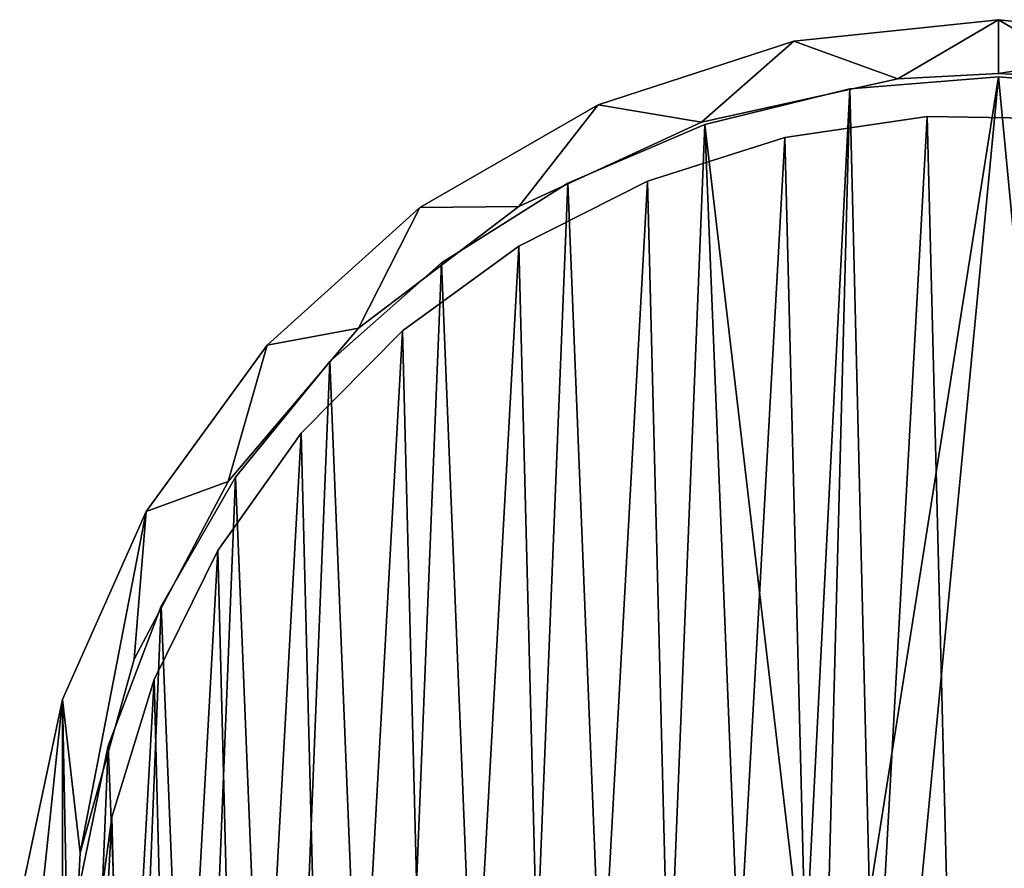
# Model space of a CAD drawing. Header units: millimetres. Extents: x 1804 to 4240, y -28 to 27.
# Tile 58 of 143: x 2789 to 2816, y 3 to 27. Entities that reach past the tile are written whole.
import ezdxf

# ---------------------------------------------------------------- set-up
doc = ezdxf.new("R2010")
doc.units = ezdxf.units.MM
doc.header["$LTSCALE"] = 25.4
doc.layers.get('0').update_dxf_attribs({"true_color": 0xff5454})

# ---------------------------------------------------------------- blocks, each defined once
blk = doc.blocks.new('MORE-EYE-7826-7825-7608-LINE.STL')
at = {"color": 44, "true_color": 0x92621c}
mesh = blk.add_polyface(dxfattribs=at)
corners = [(1010.464, 7.936, 36.5), (1009.269, -3.436, 36.5), (1009.269, 2.313, 36.5), (1010.464, -9.06, 36.5), (1010.656, -1.969, 36.5), (1010.961, 3.645, 36.5), (1012.802, 13.188, 36.5), (1012.465, 9.062, 36.5), (1015.098, 14.029, 36.5), (1016.182, 17.84, 36.5), (1018.738, 18.314, 36.5), (1020.454, 21.686, 36.5), (1023.214, 21.717, 36.5), (1025.433, 24.561, 36.5), (1028.316, 24.077, 36.5), (1030.901, 26.338, 36.5), (1033.807, 25.286, 36.5), (1036.618, 26.938, 36.5), (1036.618, 25.438, 36.5), (1042.336, 26.338, 36.5), (1039.429, 25.286, 36.5), (1044.92, 24.077, 36.5), (1047.803, 24.561, 36.5), (1050.023, 21.717, 36.5), (1052.782, 21.686, 36.5), (1054.498, 18.314, 36.5), (1057.055, 17.84, 36.5), (1058.138, 14.029, 36.5), (1060.434, 13.188, 36.5), (1060.772, 9.062, 36.5), (1062.772, 7.936, 36.5), (1062.276, 3.645, 36.5), (1062.58, -1.969, 36.5), (1011.566, -7.517, 36.5), (1012.802, -14.312, 36.5), (1013.647, -12.74, 36.5), (1016.182, -18.963, 36.5), (1016.802, -17.394, 36.5), (1020.454, -22.81, 36.5), (1020.884, -21.26, 36.5), (1025.433, -25.684, 36.5), (1025.701, -24.159, 36.5), (1030.901, -27.461, 36.5), (1031.029, -25.954, 36.5), (1036.618, -28.062, 36.5), (1036.618, -26.562, 36.5), (1042.207, -25.954, 36.5), (1042.336, -27.461, 36.5), (1047.535, -24.159, 36.5), (1047.803, -25.684, 36.5), (1052.353, -21.26, 36.5), (1052.782, -22.81, 36.5), (1056.434, -17.394, 36.5), (1057.055, -18.963, 36.5), (1059.589, -12.74, 36.5), (1060.434, -14.312, 36.5), (1061.671, -7.517, 36.5), (1062.772, -9.06, 36.5), (1063.968, 2.313, 36.5), (1063.968, -3.436, 36.5)]
mesh.append_faces([[corners[k] for k in face] for face in [(0, 1, 2), (57, 58, 59)]], dxfattribs={"vtx0": -1, "color": 44})
mesh.append_faces([[corners[k] for k in face] for face in [(1, 0, 3), (4, 0, 5), (5, 6, 7), (7, 6, 8), (8, 9, 10), (10, 11, 12), (12, 13, 14), (14, 15, 16), (16, 17, 18), (18, 19, 20), (20, 19, 21), (21, 22, 23), (23, 24, 25), (25, 26, 27), (27, 28, 29), (29, 30, 31), (31, 30, 32), (3, 33, 34), (33, 3, 4), (34, 35, 36), (36, 37, 38), (38, 39, 40), (40, 41, 42), (42, 43, 44), (44, 46, 47), (47, 48, 49), (49, 50, 51), (51, 52, 53), (53, 54, 55), (55, 56, 57)]], dxfattribs={"vtx0": -1, "vtx1": -1, "color": 44})
mesh.append_faces([[corners[k] for k in face] for face in [(3, 0, 4), (57, 32, 30)]], dxfattribs={"vtx0": -1, "vtx1": -1, "vtx2": -1, "color": 44})
mesh.append_faces([[corners[k] for k in face] for face in [(5, 0, 6), (8, 6, 9), (10, 9, 11), (12, 11, 13), (14, 13, 15), (16, 15, 17), (18, 17, 19), (21, 19, 22), (23, 22, 24), (25, 24, 26), (27, 26, 28), (29, 28, 30), (34, 33, 35), (36, 35, 37), (38, 37, 39), (40, 39, 41), (42, 41, 43), (44, 43, 45), (44, 45, 46), (47, 46, 48), (49, 48, 50), (51, 50, 52), (53, 52, 54), (55, 54, 56), (57, 56, 32), (57, 30, 58)]], dxfattribs={"vtx0": -1, "vtx2": -1, "color": 44})
mesh = blk.add_polyface(dxfattribs=at)
corners = [(1010.464, -9.06, 146.5), (1009.269, 2.313, 146.5), (1009.269, -3.436, 146.5), (1010.464, 7.936, 146.5), (1010.656, -1.969, 146.5), (1011.566, -7.517, 146.5), (1012.802, -14.312, 146.5), (1013.647, -12.74, 146.5), (1016.182, -18.963, 146.5), (1016.802, -17.394, 146.5), (1020.454, -22.81, 146.5), (1020.884, -21.26, 146.5), (1025.433, -25.684, 146.5), (1025.701, -24.159, 146.5), (1030.901, -27.461, 146.5), (1031.029, -25.954, 146.5), (1036.618, -28.062, 146.5), (1036.618, -26.562, 146.5), (1042.336, -27.461, 146.5), (1042.207, -25.954, 146.5), (1047.535, -24.159, 146.5), (1047.803, -25.684, 146.5), (1052.353, -21.26, 146.5), (1052.782, -22.81, 146.5), (1056.434, -17.394, 146.5), (1057.055, -18.963, 146.5), (1059.589, -12.74, 146.5), (1060.434, -14.312, 146.5), (1061.671, -7.517, 146.5), (1062.772, -9.06, 146.5), (1062.58, -1.969, 146.5), (1010.961, 3.645, 146.5), (1012.802, 13.188, 146.5), (1012.465, 9.062, 146.5), (1015.098, 14.029, 146.5), (1016.182, 17.84, 146.5), (1018.738, 18.314, 146.5), (1020.454, 21.686, 146.5), (1023.214, 21.717, 146.5), (1025.433, 24.561, 146.5), (1028.316, 24.077, 146.5), (1030.901, 26.338, 146.5), (1033.807, 25.286, 146.5), (1036.618, 26.938, 146.5), (1036.618, 25.438, 146.5), (1039.429, 25.286, 146.5), (1042.336, 26.338, 146.5), (1044.92, 24.077, 146.5), (1047.803, 24.561, 146.5), (1050.023, 21.717, 146.5), (1052.782, 21.686, 146.5), (1054.498, 18.314, 146.5), (1057.055, 17.84, 146.5), (1058.138, 14.029, 146.5), (1060.434, 13.188, 146.5), (1060.772, 9.062, 146.5), (1062.772, 7.936, 146.5), (1062.276, 3.645, 146.5), (1063.968, -3.436, 146.5), (1063.968, 2.313, 146.5)]
mesh.append_faces([[corners[k] for k in face] for face in [(0, 1, 2), (56, 58, 59)]], dxfattribs={"vtx0": -1, "color": 44})
mesh.append_faces([[corners[k] for k in face] for face in [(1, 0, 3), (4, 0, 5), (5, 6, 7), (7, 8, 9), (9, 10, 11), (11, 12, 13), (13, 14, 15), (15, 16, 17), (17, 18, 19), (19, 18, 20), (20, 21, 22), (22, 23, 24), (24, 25, 26), (26, 27, 28), (28, 29, 30), (3, 31, 32), (31, 3, 4), (32, 34, 35), (35, 36, 37), (37, 38, 39), (39, 40, 41), (41, 42, 43), (43, 45, 46), (46, 47, 48), (48, 49, 50), (50, 51, 52), (52, 53, 54), (54, 55, 56)]], dxfattribs={"vtx0": -1, "vtx1": -1, "color": 44})
mesh.append_faces([[corners[k] for k in face] for face in [(3, 0, 4), (56, 30, 29)]], dxfattribs={"vtx0": -1, "vtx1": -1, "vtx2": -1, "color": 44})
mesh.append_faces([[corners[k] for k in face] for face in [(5, 0, 6), (7, 6, 8), (9, 8, 10), (11, 10, 12), (13, 12, 14), (15, 14, 16), (17, 16, 18), (20, 18, 21), (22, 21, 23), (24, 23, 25), (26, 25, 27), (28, 27, 29), (32, 31, 33), (32, 33, 34), (35, 34, 36), (37, 36, 38), (39, 38, 40), (41, 40, 42), (43, 42, 44), (43, 44, 45), (46, 45, 47), (48, 47, 49), (50, 49, 51), (52, 51, 53), (54, 53, 55), (56, 55, 57), (56, 57, 30), (56, 29, 58)]], dxfattribs={"vtx0": -1, "vtx2": -1, "color": 44})
mesh = blk.add_polyface(dxfattribs=at)
corners = [(1030.901, 26.338, 146.5), (1036.618, 26.938, 36.5), (1030.901, 26.338, 36.5), (1036.618, 26.938, 146.5)]
mesh.append_faces([[corners[k] for k in face] for face in [(0, 1, 2), (1, 0, 3)]], dxfattribs={"vtx0": -1, "color": 44})
mesh = blk.add_polyface(dxfattribs=at)
corners = [(1036.618, 26.938, 146.5), (1042.336, 26.338, 36.5), (1036.618, 26.938, 36.5), (1042.336, 26.338, 146.5)]
mesh.append_faces([[corners[k] for k in face] for face in [(0, 1, 2), (1, 0, 3)]], dxfattribs={"vtx0": -1, "color": 44})
mesh = blk.add_polyface(dxfattribs=at)
corners = [(1025.433, 24.561, 146.5), (1030.901, 26.338, 36.5), (1025.433, 24.561, 36.5), (1030.901, 26.338, 146.5)]
mesh.append_faces([[corners[k] for k in face] for face in [(0, 1, 2), (1, 0, 3)]], dxfattribs={"vtx0": -1, "color": 44})
at = {"color": 250, "true_color": 0x262626}
mesh = blk.add_polyface(dxfattribs=at)
corners = [(1034.534, -26.378, 144.5), (1031.202, -1.307, 144.5), (1030.42, -25.709, 144.5), (1031.849, -2.65, 144.5), (1033.015, -3.58, 144.5), (1034.468, -3.912, 144.5), (1038.768, -3.912, 144.5), (1036.618, -26.462, 144.5), (1038.702, -26.378, 144.5), (1042.816, -25.709, 144.5), (1040.222, -3.58, 144.5), (1041.387, -2.65, 144.5), (1042.034, -1.307, 144.5), (1042.034, 0.184, 144.5), (1011.242, -5.742, 144.5), (1010.907, 2.56, 144.5), (1010.739, -1.604, 144.5), (1011.741, 6.644, 144.5), (1012.401, -9.746, 144.5), (1013.219, 10.542, 144.5), (1014.188, -13.512, 144.5), (1015.303, 14.151, 144.5), (1016.556, -16.942, 144.5), (1017.939, 17.38, 144.5), (1019.443, -19.948, 144.5), (1021.059, 20.144, 144.5), (1022.776, -22.452, 144.5), (1024.582, 22.372, 144.5), (1026.466, -24.389, 144.5), (1028.417, 24.006, 144.5), (1031.202, 0.184, 144.5), (1032.464, 25.003, 144.5), (1031.849, 1.527, 144.5), (1033.015, 2.457, 144.5), (1036.618, 25.338, 144.5), (1034.468, 2.788, 144.5), (1038.768, 2.788, 144.5), (1040.773, 25.003, 144.5), (1040.222, 2.457, 144.5), (1041.387, 1.527, 144.5), (1044.82, 24.006, 144.5), (1046.77, -24.389, 144.5), (1048.655, 22.372, 144.5), (1050.461, -22.452, 144.5), (1052.177, 20.144, 144.5), (1053.793, -19.948, 144.5), (1055.297, 17.38, 144.5), (1056.68, -16.942, 144.5), (1057.933, 14.151, 144.5), (1059.048, -13.512, 144.5), (1060.018, 10.542, 144.5), (1060.835, -9.746, 144.5), (1061.496, 6.644, 144.5), (1061.995, -5.742, 144.5), (1062.329, 2.56, 144.5), (1062.497, -1.604, 144.5)]
mesh.append_faces([[corners[k] for k in face] for face in [(14, 15, 16), (54, 53, 55)]], dxfattribs={"vtx0": -1, "color": 250})
mesh.append_faces([[corners[k] for k in face] for face in [(0, 1, 2), (1, 0, 3), (3, 0, 4), (4, 0, 5), (5, 0, 6), (6, 9, 10), (10, 9, 11), (11, 9, 12), (12, 9, 13), (15, 14, 17), (17, 18, 19), (19, 20, 21), (21, 22, 23), (23, 24, 25), (25, 26, 27), (27, 28, 29), (29, 30, 31), (30, 2, 1), (31, 33, 34), (34, 36, 37), (37, 39, 40), (40, 41, 42), (42, 43, 44), (44, 45, 46), (46, 47, 48), (48, 49, 50), (50, 51, 52), (52, 53, 54)]], dxfattribs={"vtx0": -1, "vtx1": -1, "color": 250})
mesh.append_faces([[corners[k] for k in face] for face in [(29, 2, 30), (40, 13, 9)]], dxfattribs={"vtx0": -1, "vtx1": -1, "vtx2": -1, "color": 250})
mesh.append_faces([[corners[k] for k in face] for face in [(6, 0, 7), (6, 7, 8), (6, 8, 9), (17, 14, 18), (19, 18, 20), (21, 20, 22), (23, 22, 24), (25, 24, 26), (27, 26, 28), (29, 28, 2), (31, 30, 32), (31, 32, 33), (34, 33, 35), (34, 35, 36), (37, 36, 38), (37, 38, 39), (40, 39, 13), (40, 9, 41), (42, 41, 43), (44, 43, 45), (46, 45, 47), (48, 47, 49), (50, 49, 51), (52, 51, 53)]], dxfattribs={"vtx0": -1, "vtx2": -1, "color": 250})
mesh = blk.add_polyface(dxfattribs=at)
corners = [(1010.907, 2.56, 143.5), (1011.242, -5.742, 143.5), (1010.739, -1.604, 143.5), (1011.741, 6.644, 143.5), (1012.401, -9.746, 143.5), (1013.219, 10.542, 143.5), (1014.188, -13.512, 143.5), (1015.303, 14.151, 143.5), (1016.556, -16.942, 143.5), (1017.939, 17.38, 143.5), (1019.443, -19.948, 143.5), (1021.059, 20.144, 143.5), (1022.776, -22.452, 143.5), (1024.582, 22.372, 143.5), (1026.466, -24.389, 143.5), (1028.417, 24.006, 143.5), (1030.42, -25.709, 143.5), (1031.202, 0.184, 143.5), (1032.464, 25.003, 143.5), (1031.849, 1.527, 143.5), (1033.015, 2.457, 143.5), (1036.618, 25.338, 143.5), (1034.468, 2.788, 143.5), (1038.768, 2.788, 143.5), (1040.773, 25.003, 143.5), (1040.222, 2.457, 143.5), (1041.387, 1.527, 143.5), (1044.82, 24.006, 143.5), (1042.034, 0.184, 143.5), (1042.034, -1.307, 143.5), (1042.816, -25.709, 143.5), (1046.77, -24.389, 143.5), (1048.655, 22.372, 143.5), (1050.461, -22.452, 143.5), (1052.177, 20.144, 143.5), (1053.793, -19.948, 143.5), (1055.297, 17.38, 143.5), (1056.68, -16.942, 143.5), (1057.933, 14.151, 143.5), (1059.048, -13.512, 143.5), (1060.018, 10.542, 143.5), (1060.835, -9.746, 143.5), (1061.496, 6.644, 143.5), (1061.995, -5.742, 143.5), (1062.329, 2.56, 143.5), (1062.497, -1.604, 143.5), (1031.202, -1.307, 143.5), (1034.534, -26.378, 143.5), (1031.849, -2.65, 143.5), (1033.015, -3.58, 143.5), (1034.468, -3.912, 143.5), (1038.768, -3.912, 143.5), (1036.618, -26.462, 143.5), (1038.702, -26.378, 143.5), (1040.222, -3.58, 143.5), (1041.387, -2.65, 143.5)]
mesh.append_faces([[corners[k] for k in face] for face in [(0, 1, 2), (43, 44, 45)]], dxfattribs={"vtx0": -1, "color": 250})
mesh.append_faces([[corners[k] for k in face] for face in [(1, 3, 4), (4, 5, 6), (6, 7, 8), (8, 9, 10), (10, 11, 12), (12, 13, 14), (14, 15, 16), (17, 18, 19), (19, 18, 20), (20, 21, 22), (22, 21, 23), (23, 24, 25), (25, 24, 26), (26, 27, 28), (28, 27, 29), (30, 27, 31), (31, 32, 33), (33, 34, 35), (35, 36, 37), (37, 38, 39), (39, 40, 41), (41, 42, 43), (16, 46, 47), (46, 16, 17), (47, 51, 52), (52, 51, 53), (53, 51, 30)]], dxfattribs={"vtx0": -1, "vtx1": -1, "color": 250})
mesh.append_faces([[corners[k] for k in face] for face in [(16, 15, 17), (29, 27, 30)]], dxfattribs={"vtx0": -1, "vtx1": -1, "vtx2": -1, "color": 250})
mesh.append_faces([[corners[k] for k in face] for face in [(1, 0, 3), (4, 3, 5), (6, 5, 7), (8, 7, 9), (10, 9, 11), (12, 11, 13), (14, 13, 15), (17, 15, 18), (20, 18, 21), (23, 21, 24), (26, 24, 27), (31, 27, 32), (33, 32, 34), (35, 34, 36), (37, 36, 38), (39, 38, 40), (41, 40, 42), (43, 42, 44), (47, 46, 48), (47, 48, 49), (47, 49, 50), (47, 50, 51), (30, 51, 54), (30, 54, 55), (30, 55, 29)]], dxfattribs={"vtx0": -1, "vtx2": -1, "color": 250})
mesh = blk.add_polyface(dxfattribs=at)
corners = [(1032.464, 25.003, 144.5), (1036.618, 25.338, 143.5), (1032.464, 25.003, 143.5), (1036.618, 25.338, 144.5)]
mesh.append_faces([[corners[k] for k in face] for face in [(0, 1, 2), (1, 0, 3)]], dxfattribs={"vtx0": -1, "color": 250})
at = {"color": 44, "true_color": 0x92621c}
mesh = blk.add_polyface(dxfattribs=at)
corners = [(1036.618, 25.438, 146.5), (1033.807, 25.286, 36.5), (1036.618, 25.438, 36.5), (1033.807, 25.286, 146.5)]
mesh.append_faces([[corners[k] for k in face] for face in [(0, 1, 2), (1, 0, 3)]], dxfattribs={"vtx0": -1, "color": 44})
mesh = blk.add_polyface(dxfattribs=at)
corners = [(1039.429, 25.286, 146.5), (1036.618, 25.438, 36.5), (1039.429, 25.286, 36.5), (1036.618, 25.438, 146.5)]
mesh.append_faces([[corners[k] for k in face] for face in [(0, 1, 2), (1, 0, 3)]], dxfattribs={"vtx0": -1, "color": 44})
at = {"color": 250, "true_color": 0x262626}
mesh = blk.add_polyface(dxfattribs=at)
corners = [(1036.618, 25.338, 144.5), (1040.773, 25.003, 143.5), (1036.618, 25.338, 143.5), (1040.773, 25.003, 144.5)]
mesh.append_faces([[corners[k] for k in face] for face in [(0, 1, 2), (1, 0, 3)]], dxfattribs={"vtx0": -1, "color": 250})
at = {"color": 44, "true_color": 0x92621c}
mesh = blk.add_polyface(dxfattribs=at)
corners = [(1033.807, 25.286, 146.5), (1028.316, 24.077, 36.5), (1033.807, 25.286, 36.5), (1028.316, 24.077, 146.5)]
mesh.append_faces([[corners[k] for k in face] for face in [(0, 1, 2), (1, 0, 3)]], dxfattribs={"vtx0": -1, "color": 44})
at = {"color": 250, "true_color": 0x262626}
mesh = blk.add_polyface(dxfattribs=at)
corners = [(1028.417, 24.006, 144.5), (1032.464, 25.003, 143.5), (1028.417, 24.006, 143.5), (1032.464, 25.003, 144.5)]
mesh.append_faces([[corners[k] for k in face] for face in [(0, 1, 2), (1, 0, 3)]], dxfattribs={"vtx0": -1, "color": 250})
at = {"color": 44, "true_color": 0x92621c}
mesh = blk.add_polyface(dxfattribs=at)
corners = [(1020.454, 21.686, 146.5), (1025.433, 24.561, 36.5), (1020.454, 21.686, 36.5), (1025.433, 24.561, 146.5)]
mesh.append_faces([[corners[k] for k in face] for face in [(0, 1, 2), (1, 0, 3)]], dxfattribs={"vtx0": -1, "color": 44})
at = {"color": 7, "true_color": 0xffffff}
mesh = blk.add_polyface(dxfattribs=at)
corners = [(1011.848, 4.648, 45.875), (1011.406, -3.361, 45.875), (1011.304, 0.661, 45.875), (1012.152, -7.314, 45.875), (1013.024, 8.495, 45.875), (1013.523, -11.097, 45.875), (1014.803, 12.104, 45.875), (1015.483, -14.611, 45.875), (1017.137, 15.381, 45.875), (1017.981, -17.765, 45.875), (1019.967, 18.241, 45.875), (1020.952, -20.477, 45.875), (1023.219, 20.61, 45.875), (1024.321, -22.677, 45.875), (1026.809, 22.426, 45.875), (1027.998, -24.309, 45.875), (1030.644, 23.644, 45.875), (1031.89, -25.33, 45.875), (1034.624, 24.23, 45.875), (1035.895, -25.713, 45.875), (1038.647, 24.17, 45.875), (1039.91, -25.449, 45.875), (1042.608, 23.466, 45.875), (1043.83, -24.544, 45.875), (1046.405, 22.136, 45.875), (1047.554, -23.022, 45.875), (1049.939, 20.213, 45.875), (1050.986, -20.923, 45.875), (1053.12, 17.749, 45.875), (1054.037, -18.3, 45.875), (1055.863, 14.806, 45.875), (1056.627, -15.221, 45.875), (1058.099, 11.462, 45.875), (1058.691, -11.767, 45.875), (1059.77, 7.802, 45.875), (1060.173, -8.027, 45.875), (1060.832, 3.921, 45.875), (1061.036, -4.097, 45.875), (1061.258, -0.08, 45.875)]
mesh.append_faces([[corners[k] for k in face] for face in [(0, 1, 2), (37, 36, 38)]], dxfattribs={"vtx0": -1, "color": 7})
mesh.append_faces([[corners[k] for k in face] for face in [(1, 0, 3), (3, 4, 5), (5, 6, 7), (7, 8, 9), (9, 10, 11), (11, 12, 13), (13, 14, 15), (15, 16, 17), (17, 18, 19), (19, 20, 21), (21, 22, 23), (23, 24, 25), (25, 26, 27), (27, 28, 29), (29, 30, 31), (31, 32, 33), (33, 34, 35), (35, 36, 37)]], dxfattribs={"vtx0": -1, "vtx1": -1, "color": 7})
mesh.append_faces([[corners[k] for k in face] for face in [(3, 0, 4), (5, 4, 6), (7, 6, 8), (9, 8, 10), (11, 10, 12), (13, 12, 14), (15, 14, 16), (17, 16, 18), (19, 18, 20), (21, 20, 22), (23, 22, 24), (25, 24, 26), (27, 26, 28), (29, 28, 30), (31, 30, 32), (33, 32, 34), (35, 34, 36)]], dxfattribs={"vtx0": -1, "vtx2": -1, "color": 7})
mesh = blk.add_polyface(dxfattribs=at)
corners = [(1011.406, -3.361, 46.875), (1011.848, 4.648, 46.875), (1011.304, 0.661, 46.875), (1012.152, -7.314, 46.875), (1013.024, 8.495, 46.875), (1013.523, -11.097, 46.875), (1014.803, 12.104, 46.875), (1015.483, -14.611, 46.875), (1017.137, 15.381, 46.875), (1017.981, -17.765, 46.875), (1019.967, 18.241, 46.875), (1020.952, -20.477, 46.875), (1023.219, 20.61, 46.875), (1024.321, -22.677, 46.875), (1026.809, 22.426, 46.875), (1027.998, -24.309, 46.875), (1030.644, 23.644, 46.875), (1031.89, -25.33, 46.875), (1034.624, 24.23, 46.875), (1035.895, -25.713, 46.875), (1038.647, 24.17, 46.875), (1039.91, -25.449, 46.875), (1042.608, 23.466, 46.875), (1043.83, -24.544, 46.875), (1046.405, 22.136, 46.875), (1047.554, -23.022, 46.875), (1049.939, 20.213, 46.875), (1050.986, -20.923, 46.875), (1053.12, 17.749, 46.875), (1054.037, -18.3, 46.875), (1055.863, 14.806, 46.875), (1056.627, -15.221, 46.875), (1058.099, 11.462, 46.875), (1058.691, -11.767, 46.875), (1059.77, 7.802, 46.875), (1060.173, -8.027, 46.875), (1060.832, 3.921, 46.875), (1061.036, -4.097, 46.875), (1061.258, -0.08, 46.875)]
mesh.append_faces([[corners[k] for k in face] for face in [(0, 1, 2), (36, 37, 38)]], dxfattribs={"vtx0": -1, "color": 7})
mesh.append_faces([[corners[k] for k in face] for face in [(1, 3, 4), (4, 5, 6), (6, 7, 8), (8, 9, 10), (10, 11, 12), (12, 13, 14), (14, 15, 16), (16, 17, 18), (18, 19, 20), (20, 21, 22), (22, 23, 24), (24, 25, 26), (26, 27, 28), (28, 29, 30), (30, 31, 32), (32, 33, 34), (34, 35, 36)]], dxfattribs={"vtx0": -1, "vtx1": -1, "color": 7})
mesh.append_faces([[corners[k] for k in face] for face in [(1, 0, 3), (4, 3, 5), (6, 5, 7), (8, 7, 9), (10, 9, 11), (12, 11, 13), (14, 13, 15), (16, 15, 17), (18, 17, 19), (20, 19, 21), (22, 21, 23), (24, 23, 25), (26, 25, 27), (28, 27, 29), (30, 29, 31), (32, 31, 33), (34, 33, 35), (36, 35, 37)]], dxfattribs={"vtx0": -1, "vtx2": -1, "color": 7})
mesh = blk.add_polyface(dxfattribs=at)
corners = [(1030.644, 23.644, 46.875), (1034.624, 24.23, 45.875), (1030.644, 23.644, 45.875), (1034.624, 24.23, 46.875)]
mesh.append_faces([[corners[k] for k in face] for face in [(0, 1, 2), (1, 0, 3)]], dxfattribs={"vtx0": -1, "color": 7})
mesh = blk.add_polyface(dxfattribs=at)
corners = [(1034.624, 24.23, 46.875), (1038.647, 24.17, 45.875), (1034.624, 24.23, 45.875), (1038.647, 24.17, 46.875)]
mesh.append_faces([[corners[k] for k in face] for face in [(0, 1, 2), (1, 0, 3)]], dxfattribs={"vtx0": -1, "color": 7})
at = {"color": 44, "true_color": 0x92621c}
mesh = blk.add_polyface(dxfattribs=at)
corners = [(1028.316, 24.077, 146.5), (1023.214, 21.717, 36.5), (1028.316, 24.077, 36.5), (1023.214, 21.717, 146.5)]
mesh.append_faces([[corners[k] for k in face] for face in [(0, 1, 2), (1, 0, 3)]], dxfattribs={"vtx0": -1, "color": 44})
at = {"color": 250, "true_color": 0x262626}
mesh = blk.add_polyface(dxfattribs=at)
corners = [(1024.582, 22.372, 144.5), (1028.417, 24.006, 143.5), (1024.582, 22.372, 143.5), (1028.417, 24.006, 144.5)]
mesh.append_faces([[corners[k] for k in face] for face in [(0, 1, 2), (1, 0, 3)]], dxfattribs={"vtx0": -1, "color": 250})
at = {"color": 7, "true_color": 0xffffff}
mesh = blk.add_polyface(dxfattribs=at)
corners = [(1026.809, 22.426, 46.875), (1030.644, 23.644, 45.875), (1026.809, 22.426, 45.875), (1030.644, 23.644, 46.875)]
mesh.append_faces([[corners[k] for k in face] for face in [(0, 1, 2), (1, 0, 3)]], dxfattribs={"vtx0": -1, "color": 7})
at = {"color": 250, "true_color": 0x262626}
mesh = blk.add_polyface(dxfattribs=at)
corners = [(1021.059, 20.144, 144.5), (1024.582, 22.372, 143.5), (1021.059, 20.144, 143.5), (1024.582, 22.372, 144.5)]
mesh.append_faces([[corners[k] for k in face] for face in [(0, 1, 2), (1, 0, 3)]], dxfattribs={"vtx0": -1, "color": 250})
at = {"color": 7, "true_color": 0xffffff}
mesh = blk.add_polyface(dxfattribs=at)
corners = [(1023.219, 20.61, 46.875), (1026.809, 22.426, 45.875), (1023.219, 20.61, 45.875), (1026.809, 22.426, 46.875)]
mesh.append_faces([[corners[k] for k in face] for face in [(0, 1, 2), (1, 0, 3)]], dxfattribs={"vtx0": -1, "color": 7})
at = {"color": 44, "true_color": 0x92621c}
mesh = blk.add_polyface(dxfattribs=at)
corners = [(1016.182, 17.84, 146.5), (1020.454, 21.686, 36.5), (1016.182, 17.84, 36.5), (1020.454, 21.686, 146.5)]
mesh.append_faces([[corners[k] for k in face] for face in [(0, 1, 2), (1, 0, 3)]], dxfattribs={"vtx0": -1, "color": 44})
mesh = blk.add_polyface(dxfattribs=at)
corners = [(1023.214, 21.717, 146.5), (1018.738, 18.314, 36.5), (1023.214, 21.717, 36.5), (1018.738, 18.314, 146.5)]
mesh.append_faces([[corners[k] for k in face] for face in [(0, 1, 2), (1, 0, 3)]], dxfattribs={"vtx0": -1, "color": 44})
at = {"color": 7, "true_color": 0xffffff}
mesh = blk.add_polyface(dxfattribs=at)
corners = [(1019.967, 18.241, 46.875), (1023.219, 20.61, 45.875), (1019.967, 18.241, 45.875), (1023.219, 20.61, 46.875)]
mesh.append_faces([[corners[k] for k in face] for face in [(0, 1, 2), (1, 0, 3)]], dxfattribs={"vtx0": -1, "color": 7})
at = {"color": 250, "true_color": 0x262626}
mesh = blk.add_polyface(dxfattribs=at)
corners = [(1017.939, 17.38, 144.5), (1021.059, 20.144, 143.5), (1017.939, 17.38, 143.5), (1021.059, 20.144, 144.5)]
mesh.append_faces([[corners[k] for k in face] for face in [(0, 1, 2), (1, 0, 3)]], dxfattribs={"vtx0": -1, "color": 250})
at = {"color": 44, "true_color": 0x92621c}
mesh = blk.add_polyface(dxfattribs=at)
corners = [(1018.738, 18.314, 36.5), (1015.098, 14.029, 146.5), (1015.098, 14.029, 36.5), (1018.738, 18.314, 146.5)]
mesh.append_faces([[corners[k] for k in face] for face in [(0, 1, 2), (1, 0, 3)]], dxfattribs={"vtx0": -1, "color": 44})
at = {"color": 7, "true_color": 0xffffff}
mesh = blk.add_polyface(dxfattribs=at)
corners = [(1019.967, 18.241, 46.875), (1017.137, 15.381, 45.875), (1017.137, 15.381, 46.875), (1019.967, 18.241, 45.875)]
mesh.append_faces([[corners[k] for k in face] for face in [(0, 1, 2), (1, 0, 3)]], dxfattribs={"vtx0": -1, "color": 7})
at = {"color": 44, "true_color": 0x92621c}
mesh = blk.add_polyface(dxfattribs=at)
corners = [(1016.182, 17.84, 146.5), (1012.802, 13.188, 36.5), (1012.802, 13.188, 146.5), (1016.182, 17.84, 36.5)]
mesh.append_faces([[corners[k] for k in face] for face in [(0, 1, 2), (1, 0, 3)]], dxfattribs={"vtx0": -1, "color": 44})
at = {"color": 250, "true_color": 0x262626}
mesh = blk.add_polyface(dxfattribs=at)
corners = [(1017.939, 17.38, 144.5), (1015.303, 14.151, 143.5), (1015.303, 14.151, 144.5), (1017.939, 17.38, 143.5)]
mesh.append_faces([[corners[k] for k in face] for face in [(0, 1, 2), (1, 0, 3)]], dxfattribs={"vtx0": -1, "color": 250})
at = {"color": 7, "true_color": 0xffffff}
mesh = blk.add_polyface(dxfattribs=at)
corners = [(1017.137, 15.381, 46.875), (1014.803, 12.104, 45.875), (1014.803, 12.104, 46.875), (1017.137, 15.381, 45.875)]
mesh.append_faces([[corners[k] for k in face] for face in [(0, 1, 2), (1, 0, 3)]], dxfattribs={"vtx0": -1, "color": 7})
at = {"color": 250, "true_color": 0x262626}
mesh = blk.add_polyface(dxfattribs=at)
corners = [(1015.303, 14.151, 144.5), (1013.219, 10.542, 143.5), (1013.219, 10.542, 144.5), (1015.303, 14.151, 143.5)]
mesh.append_faces([[corners[k] for k in face] for face in [(0, 1, 2), (1, 0, 3)]], dxfattribs={"vtx0": -1, "color": 250})
at = {"color": 44, "true_color": 0x92621c}
mesh = blk.add_polyface(dxfattribs=at)
corners = [(1015.098, 14.029, 36.5), (1012.465, 9.062, 146.5), (1012.465, 9.062, 36.5), (1015.098, 14.029, 146.5)]
mesh.append_faces([[corners[k] for k in face] for face in [(0, 1, 2), (1, 0, 3)]], dxfattribs={"vtx0": -1, "color": 44})
mesh = blk.add_polyface(dxfattribs=at)
corners = [(1012.802, 13.188, 146.5), (1010.464, 7.936, 36.5), (1010.464, 7.936, 146.5), (1012.802, 13.188, 36.5)]
mesh.append_faces([[corners[k] for k in face] for face in [(0, 1, 2), (1, 0, 3)]], dxfattribs={"vtx0": -1, "color": 44})
at = {"color": 7, "true_color": 0xffffff}
mesh = blk.add_polyface(dxfattribs=at)
corners = [(1014.803, 12.104, 46.875), (1013.024, 8.495, 45.875), (1013.024, 8.495, 46.875), (1014.803, 12.104, 45.875)]
mesh.append_faces([[corners[k] for k in face] for face in [(0, 1, 2), (1, 0, 3)]], dxfattribs={"vtx0": -1, "color": 7})
at = {"color": 250, "true_color": 0x262626}
mesh = blk.add_polyface(dxfattribs=at)
corners = [(1013.219, 10.542, 144.5), (1011.741, 6.644, 143.5), (1011.741, 6.644, 144.5), (1013.219, 10.542, 143.5)]
mesh.append_faces([[corners[k] for k in face] for face in [(0, 1, 2), (1, 0, 3)]], dxfattribs={"vtx0": -1, "color": 250})
at = {"color": 44, "true_color": 0x92621c}
mesh = blk.add_polyface(dxfattribs=at)
corners = [(1012.465, 9.062, 36.5), (1010.961, 3.645, 146.5), (1010.961, 3.645, 36.5), (1012.465, 9.062, 146.5)]
mesh.append_faces([[corners[k] for k in face] for face in [(0, 1, 2), (1, 0, 3)]], dxfattribs={"vtx0": -1, "color": 44})
at = {"color": 7, "true_color": 0xffffff}
mesh = blk.add_polyface(dxfattribs=at)
corners = [(1013.024, 8.495, 46.875), (1011.848, 4.648, 45.875), (1011.848, 4.648, 46.875), (1013.024, 8.495, 45.875)]
mesh.append_faces([[corners[k] for k in face] for face in [(0, 1, 2), (1, 0, 3)]], dxfattribs={"vtx0": -1, "color": 7})
at = {"color": 44, "true_color": 0x92621c}
mesh = blk.add_polyface(dxfattribs=at)
corners = [(1010.464, 7.936, 146.5), (1009.269, 2.313, 36.5), (1009.269, 2.313, 146.5), (1010.464, 7.936, 36.5)]
mesh.append_faces([[corners[k] for k in face] for face in [(0, 1, 2), (1, 0, 3)]], dxfattribs={"vtx0": -1, "color": 44})
at = {"color": 250, "true_color": 0x262626}
mesh = blk.add_polyface(dxfattribs=at)
corners = [(1011.741, 6.644, 144.5), (1010.907, 2.56, 143.5), (1010.907, 2.56, 144.5), (1011.741, 6.644, 143.5)]
mesh.append_faces([[corners[k] for k in face] for face in [(0, 1, 2), (1, 0, 3)]], dxfattribs={"vtx0": -1, "color": 250})
at = {"color": 7, "true_color": 0xffffff}
mesh = blk.add_polyface(dxfattribs=at)
corners = [(1011.848, 4.648, 46.875), (1011.304, 0.661, 45.875), (1011.304, 0.661, 46.875), (1011.848, 4.648, 45.875)]
mesh.append_faces([[corners[k] for k in face] for face in [(0, 1, 2), (1, 0, 3)]], dxfattribs={"vtx0": -1, "color": 7})
at = {"color": 44, "true_color": 0x92621c}
mesh = blk.add_polyface(dxfattribs=at)
corners = [(1010.961, 3.645, 36.5), (1010.656, -1.969, 146.5), (1010.656, -1.969, 36.5), (1010.961, 3.645, 146.5)]
mesh.append_faces([[corners[k] for k in face] for face in [(0, 1, 2), (1, 0, 3)]], dxfattribs={"vtx0": -1, "color": 44})

msp = doc.modelspace()

# ---------------------------------------------------------------- block references
at = {"color": 0}
msp.add_blockref('MORE-EYE-7826-7825-7608-LINE.STL', (1779.4, 0, -34.1), dxfattribs=at)

doc.saveas('drawing.dxf')
